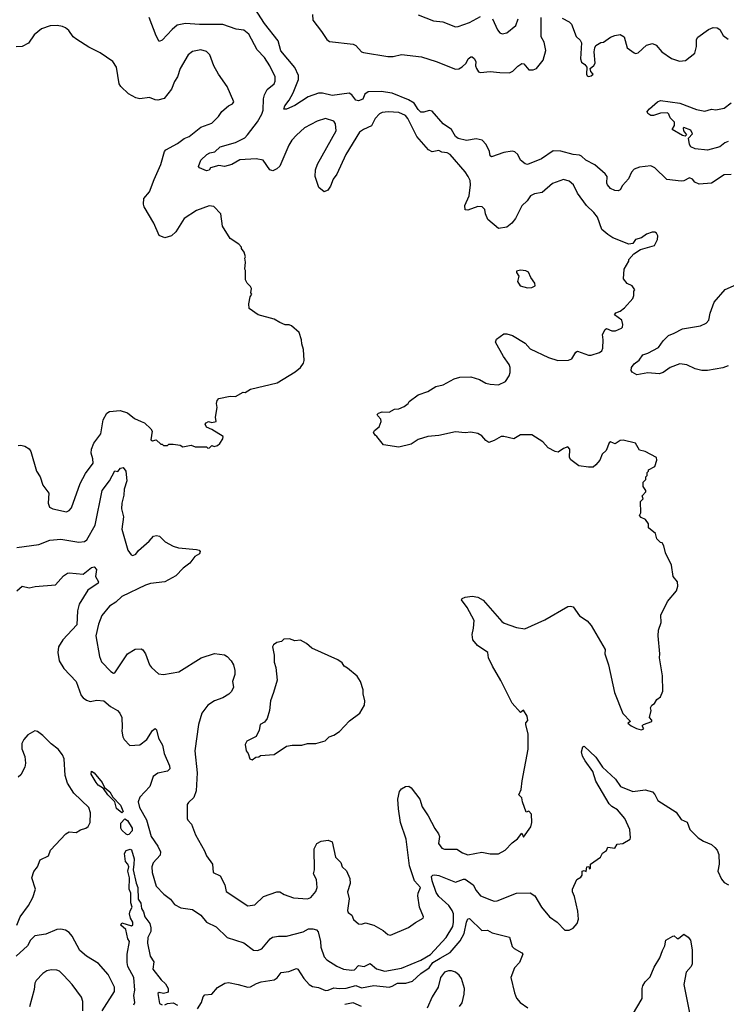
# Model space of a CAD drawing. Extents: x 2293878 to 2522763, y 823964 to 1006972.
# Tile 190 of 256: x 2370927 to 2376031, y 959022 to 966138. Entities that reach past the tile are written whole.
import ezdxf

# ---------------------------------------------------------------- set-up
doc = ezdxf.new("R2010")
doc.units = 0

msp = doc.modelspace()

# ---------------------------------------------------------------- linework, layer by layer
at = {"layer": '0CON20XD'}
for points in [[(2376065, 965020), (2376015, 965016), (2375924.5, 964955.5), (2375835, 964950), (2375802.5, 964965), (2375787.5, 964985), (2375766.1, 964996.1), (2375725, 964974.2), (2375705, 964971.4), (2375602.4, 964982.4), (2375515, 965068), (2375485, 965081.4), (2375405, 965073.3), (2375365, 965057.8), (2375345.5, 965035), (2375325, 964987.5), (2375281.1, 964938.9), (2375265, 964908), (2375248.8, 964901.2), (2375225, 964903.8), (2375195, 964918.9), (2375172.9, 964945), (2375167, 964957), (2375170, 965005), (2375155.6, 965025), (2375080.3, 965090.3), (2375015, 965123.2), (2374985, 965152.9), (2374970.9, 965159.1), (2374925, 965164.4), (2374835, 965188.5), (2374779.1, 965190.9), (2374695, 965132.2), (2374595, 965092.5), (2374577.1, 965097.1), (2374543.1, 965123.1), (2374524, 965165), (2374504.2, 965184.2), (2374485, 965187.1), (2374425, 965179.4), (2374335, 965146.2), (2374325, 965153.3), (2374320, 965185), (2374296.9, 965236.9), (2374268.5, 965268.5), (2374225, 965277.3), (2374155, 965265.4), (2374095, 965279.2), (2374075.5, 965295), (2374045, 965345.5), (2373984.8, 965384.8), (2373905, 965477.1), (2373885, 965481.5), (2373845, 965469.4), (2373825, 965470.6), (2373805, 965488.9), (2373775, 965533.8), (2373735, 965559.3), (2373617.9, 965607.9), (2373538.2, 965618.2), (2373442.9, 965617.1), (2373420.9, 965599.1), (2373405, 965563.3), (2373375, 965552), (2373355, 965556.2), (2373325.8, 965595), (2373306.8, 965606.8), (2373185, 965590.3), (2373115, 965607.5), (2373085, 965606.8), (2373010.5, 965579.5), (2372915, 965517.3), (2372855, 965492.5), (2372835, 965491.2), (2372840.9, 965515), (2372874, 965556), (2372901.4, 965608.6), (2372939.8, 965705), (2372940, 965735), (2372915, 965792.5), (2372813.7, 965913.7), (2372793.7, 965985), (2372695, 966111.1), (2372625, 966218.1)], [(2373042.5, 966175), (2373044, 966135), (2373107.5, 966052.5), (2373145, 965996), (2373165, 965980.6), (2373335, 965960.8), (2373355, 965952), (2373396.5, 965906.5), (2373410.6, 965900.6), (2373585, 965871.2), (2373625, 965871.8), (2373685, 965886.5), (2373828.9, 965868.9), (2373935, 965835.6), (2374075, 965779.6), (2374098, 965782), (2374122.6, 965797.4), (2374151.4, 965825), (2374166.7, 965855), (2374185, 965870), (2374195, 965870), (2374208.8, 965858.8), (2374222, 965835), (2374220, 965805), (2374225.7, 965785), (2374242, 965762), (2374255, 965755.7), (2374325, 965764), (2374395, 965755.3), (2374465.3, 965754.7), (2374489.2, 965765), (2374525, 965802.5), (2374555, 965821.2), (2374568, 965818), (2374605, 965776.7), (2374636.4, 965776.4), (2374658.8, 965785), (2374707.5, 965845), (2374727.8, 965915), (2374714.2, 965975), (2374694.3, 966015), (2374693.7, 966153.7)], [(2373805, 966174), (2373915, 966130), (2373982.6, 966122.6), (2374075, 966087.1), (2374095, 966088.6), (2374175, 966117.8), (2374255, 966160.5)], [(2370915, 963060), (2370935, 963063.1), (2370963.3, 963055), (2370995, 963036), (2371007.4, 963017.4), (2371048.6, 962875), (2371073.6, 962833.6), (2371095, 962773.3), (2371138, 962715), (2371133.1, 962645), (2371142.2, 962615), (2371165, 962602.2), (2371265, 962580.6), (2371285, 962590), (2371299.8, 962610.2), (2371364, 962786), (2371401.2, 962858.8), (2371456.5, 962933.5), (2371455.5, 962965), (2371441.9, 963005), (2371445.5, 963035), (2371462.1, 963077.9), (2371512.9, 963145), (2371530, 963245), (2371556.1, 963293.9), (2371575, 963306.9), (2371653, 963313), (2371705.9, 963295.9), (2371756.2, 963256.2), (2371803.8, 963233.8), (2371827.5, 963225), (2371875, 963180), (2371882.5, 963165), (2371875, 963102.5), (2371885, 963093.3), (2371911.7, 963101.7), (2371945, 963070), (2371955, 963070), (2371965, 963060), (2371995, 963060), (2372005, 963070), (2372035, 963070), (2372085, 963062.5), (2372105, 963050), (2372165, 963062.5), (2372195, 963050), (2372275, 963050), (2372285, 963042.5), (2372297, 963043), (2372315, 963060), (2372332.5, 963052.5), (2372355, 963060), (2372372.5, 963075), (2372395, 963110), (2372397.5, 963125), (2372315, 963176.7), (2372275, 963193.3), (2372267.5, 963215), (2372272.5, 963225), (2372290, 963235), (2372315, 963226.7), (2372346.1, 963233.9), (2372340, 963265), (2372352.5, 963335), (2372347.5, 963365), (2372352.5, 963385), (2372365, 963400), (2372447, 963417), (2372486.4, 963413.6), (2372540, 963445), (2372556.4, 963443.6), (2372595, 963466.7), (2372787.3, 963512.7), (2372917.3, 963592.7), (2372955.9, 963624.1), (2372977.5, 963655), (2372982.5, 963675), (2372976.7, 963755), (2372963.8, 963795), (2372963.3, 963825), (2372945, 963877.5), (2372890, 963925), (2372873, 963933), (2372845, 963933.3), (2372805, 963948.8), (2372765, 963973.3), (2372650, 964005), (2372585, 964050), (2372582.5, 964085), (2372592.5, 964135), (2372602.5, 964155), (2372597.5, 964165), (2372600, 964195), (2372595, 964210), (2372570, 964235), (2372558.3, 964258.3), (2372557.5, 964325), (2372552.5, 964335), (2372557.5, 964385), (2372552.5, 964415), (2372557.5, 964425), (2372547, 964457), (2372530, 964485), (2372530, 964495), (2372510, 964515), (2372446.4, 964556.4), (2372392.5, 964645), (2372380, 964735), (2372328.3, 964788.3), (2372295, 964792.5), (2372205, 964760), (2372115, 964700.8), (2372055.5, 964604.5), (2372023.8, 964576.2), (2371975, 964562.2), (2371935, 964578.6), (2371895, 964667.5), (2371825.7, 964785), (2371820, 964805), (2371824.3, 964845), (2371863.5, 964895), (2371897.5, 964982.5), (2371945, 965091.2), (2371971.9, 965185), (2371982, 965198), (2372067.6, 965242.4), (2372115, 965280), (2372150, 965295), (2372235, 965360.8), (2372315, 965389.2), (2372362, 965438), (2372387.5, 965475), (2372435, 965515.8), (2372465, 965530), (2372473.8, 965545), (2372424.5, 965654.5), (2372362.9, 965745), (2372330, 965805), (2372299.2, 965885), (2372275, 965907.1), (2372235, 965920), (2372175, 965908), (2372144, 965885), (2372085.7, 965784.3), (2372066, 965725), (2372045, 965692.5), (2372024.2, 965635.8), (2371971.2, 965568.8), (2371925, 965556.7), (2371905, 965558.8), (2371865, 965576.2), (2371793.9, 965566.1), (2371765, 965574.2), (2371712.8, 965602.8), (2371656.2, 965655), (2371644.4, 965674.4), (2371625.8, 965795), (2371600, 965835), (2371507.4, 965897.4), (2371425, 965938.6), (2371338.8, 965995), (2371314, 966015), (2371281.2, 966061.2), (2371258.3, 966078.3), (2371235, 966090), (2371197.3, 966097.3), (2371145.7, 966094.3), (2371085, 966072), (2371031.3, 966028.7), (2370991.1, 965968.9), (2370945, 965944.4), (2370901.1, 965941.1)], [(2375487.5, 961145), (2375482.5, 961165), (2375492.5, 961185), (2375513, 961197), (2375530, 961225), (2375556.4, 961243.6), (2375573.3, 961285), (2375570, 961395), (2375548.8, 961525), (2375550.8, 961555), (2375538, 961685), (2375540, 961725), (2375559.5, 961780.5), (2375558.8, 961835), (2375605, 961932.5), (2375670.7, 962009.3), (2375680, 962045), (2375677.5, 962075), (2375647.5, 962115), (2375636.2, 962195), (2375592.5, 962285), (2375580, 962335), (2375566.4, 962356.4), (2375555, 962360), (2375530, 962385), (2375520, 962425), (2375470, 962465), (2375470, 962495), (2375447.5, 962525), (2375415, 962540), (2375403.9, 962553.9), (2375413.3, 962575), (2375410, 962655), (2375430, 962675), (2375423, 962697), (2375450, 962725), (2375450, 962735), (2375430, 962765), (2375430, 962795), (2375450, 962815), (2375450, 962835), (2375460, 962845), (2375460, 962865), (2375470, 962875), (2375470, 962885), (2375515, 962910), (2375530, 962955), (2375527.5, 962975), (2375445, 963017.5), (2375405, 963027.5), (2375375, 963077.5), (2375285, 963100), (2375265, 963097.5), (2375227, 963073), (2375215, 963077.5), (2375195, 963087.5), (2375185, 963080), (2375162.5, 963025), (2375135, 962997.5), (2375116.7, 962955), (2375089.5, 962920.5), (2375070, 962905), (2375036.4, 962903.6), (2374965, 962913.3), (2374907, 962957), (2374897.5, 962975), (2374900, 963035), (2374885, 963050), (2374855, 963040), (2374817, 963013), (2374795, 963017.5), (2374745, 963043.3), (2374705, 963087.5), (2374625, 963136.7), (2374545, 963138.8), (2374495, 963108), (2374425, 963126.2), (2374403.9, 963126.1), (2374355, 963095.8), (2374315, 963082.5), (2374295, 963096.2), (2374265, 963130.8), (2374235, 963146.9), (2374185, 963157.1), (2374145, 963153.3), (2374075, 963160), (2373955, 963133.6), (2373875, 963125.5), (2373805, 963104.4), (2373755, 963071.2), (2373665, 963048.5), (2373555, 963066), (2373506.7, 963125), (2373493.8, 963135), (2373483.3, 963155), (2373490.7, 963169.3), (2373522.5, 963195), (2373537.5, 963235), (2373535, 963250), (2373512.5, 963275), (2373510, 963285), (2373517.5, 963295), (2373545, 963303.8), (2373595, 963302), (2373635, 963323.8), (2373665, 963326.7), (2373705, 963343.3), (2373732.5, 963365), (2373740.7, 963379.3), (2373803.9, 963426.1), (2373875, 963450), (2373932.3, 963487.7), (2373985, 963498.8), (2374065, 963543.3), (2374106.4, 963553.6), (2374186.1, 963556.1), (2374247.3, 963537.3), (2374295, 963510), (2374325, 963504), (2374385, 963500), (2374435, 963523.3), (2374463.3, 963565), (2374470.7, 963589.3), (2374470, 963625), (2374463.3, 963645), (2374421.2, 963705), (2374363.6, 963806.4), (2374370.7, 963829.3), (2374425, 963866.7), (2374445, 963868.8), (2374486.7, 963855), (2374579.1, 963799.1), (2374615, 963758.8), (2374746.4, 963696.4), (2374815, 963673.8), (2374891.7, 963678.3), (2374913.9, 963686.1), (2374943.8, 963735), (2374955, 963743.3), (2375035, 963714.3), (2375055, 963714.4), (2375115, 963732.2), (2375131.8, 963745), (2375139.5, 963765), (2375142.2, 963825), (2375136.1, 963863.9), (2375155, 963898.8), (2375165, 963906.2), (2375205, 963890), (2375230.7, 963889.3), (2375275, 963907.5), (2375280, 963915), (2375283.8, 963935), (2375275.8, 963965.8), (2375223.3, 964005), (2375231.7, 964018.3), (2375265, 964031.2), (2375296.7, 964055), (2375355, 964122.5), (2375362.5, 964145), (2375362.5, 964175), (2375370, 964185), (2375350, 964215), (2375315, 964232.5), (2375287.5, 964265), (2375292.5, 964335), (2375326.7, 964393.3), (2375327.5, 964405), (2375363.9, 964446.1), (2375412, 964478), (2375512.5, 964505), (2375535, 964550), (2375536.1, 964576.1), (2375526.7, 964595), (2375515, 964603.3), (2375495, 964603.3), (2375455, 964587.5), (2375417.7, 964562.3), (2375375, 964548.8), (2375355, 964520), (2375326.1, 964516.1), (2375212.3, 964562.3), (2375175, 964586.2), (2375132.5, 964622.5), (2375099.7, 964709.7), (2375074.2, 964745), (2375020.8, 964795), (2374955, 964883.8), (2374926.2, 964945), (2374895, 964970), (2374855, 964984), (2374775, 964954), (2374700.9, 964889.1), (2374645, 964880.4), (2374616, 964865), (2374592, 964828), (2374555, 964792.5), (2374507.9, 964702.1), (2374481.4, 964668.6), (2374445, 964638.1), (2374385, 964628), (2374309.2, 964695), (2374290.8, 964735), (2374285.6, 964765.6), (2374266.7, 964785), (2374235, 964787.1), (2374165, 964760.8), (2374143.8, 964765), (2374142.5, 964795), (2374173.5, 964865), (2374182.2, 964945), (2374180.6, 964975), (2374165.5, 965005.5), (2374145, 965038.8), (2374035.7, 965165), (2374015, 965175.4), (2373975, 965180.6), (2373955, 965192), (2373905, 965182), (2373878.6, 965198.6), (2373796.2, 965295), (2373729.4, 965425), (2373713.5, 965445), (2373666.2, 965466.2), (2373587.6, 965472.4), (2373545, 965467.1), (2373525, 965458.1), (2373493.8, 965425), (2373469.1, 965370.9), (2373410, 965345), (2373381.9, 965325), (2373281.9, 965165), (2373217.9, 965022.1), (2373192, 964985), (2373172.5, 964935), (2373153.3, 964905), (2373125, 964893.3), (2373086.4, 964926.4), (2373061.2, 965005), (2373064, 965054), (2373078, 965095), (2373211.9, 965335), (2373206.9, 965385), (2373196.2, 965405), (2373135, 965424), (2373075, 965404.3), (2372985, 965355.7), (2372925, 965304.4), (2372892, 965268), (2372869.8, 965230.2), (2372805, 965080), (2372785, 965060.6), (2372755, 965046.9), (2372732.4, 965052.4), (2372685, 965122.2), (2372635, 965132.5), (2372516.7, 965125), (2372458.5, 965091.5), (2372406.8, 965076.8), (2372365, 965083.8), (2372305, 965067.5), (2372295, 965050), (2372275, 965046.7), (2372226.4, 965066.4), (2372217.5, 965077.5), (2372235, 965122.5), (2372277.3, 965162.7), (2372300, 965175), (2372337, 965183), (2372375, 965218.5), (2372485, 965249.6), (2372552.5, 965285), (2372572.2, 965305), (2372645, 965401.1), (2372675.2, 965454.8), (2372684.7, 965485), (2372686.9, 965565), (2372694.8, 965595.2), (2372715, 965633.3), (2372765.8, 965675), (2372772.9, 965695), (2372771.9, 965725), (2372734.4, 965805), (2372695, 965866), (2372641.3, 965921.3), (2372582.4, 966032.4), (2372545, 966062.5), (2372490.6, 966070.6), (2372395, 966103.8), (2372225, 966103.1), (2372125, 966110.5), (2372065, 966098.1), (2372028.3, 966068.3), (2371955, 965990), (2371935, 965980), (2371911.9, 966021.9), (2371862.9, 966155)], [(2374342, 966145), (2374379.2, 966065), (2374395, 966044), (2374412.5, 966035), (2374445, 966044.2), (2374510, 966095), (2374528.1, 966145)], [(2374845, 966150), (2374895, 966122.5), (2374912, 966105), (2374947.3, 966017.3), (2374975, 965990), (2374985, 965970), (2374977.1, 965855), (2374985, 965832), (2375010, 965815), (2375023.3, 965795), (2375020, 965745), (2375025, 965732.5), (2375035, 965727.5), (2375055, 965732.5), (2375070, 965745), (2375053, 965763), (2375047.5, 965785), (2375073.9, 965806.1), (2375083.8, 965825), (2375077.5, 965905), (2375080, 965935), (2375088.3, 965951.7), (2375125, 965972.5), (2375145, 965976.7), (2375195, 966011.2), (2375225, 966023.3), (2375265, 966030), (2375293.3, 966015), (2375315.7, 965935.7), (2375365, 965898), (2375375, 965894), (2375395, 965898.8), (2375455.5, 965954.5), (2375497.5, 965965), (2375523.8, 965953.8), (2375566.3, 965906.3), (2375635, 965857.1), (2375692.7, 965837.3), (2375735, 965844.2), (2375803.3, 965895), (2375816.2, 965945), (2375816.7, 965995), (2375825, 966012.5), (2375902.7, 966067.3), (2375935, 966081.2), (2375965, 966078.8), (2375985, 966066.2), (2376007.5, 966025), (2376045, 965997.5)], [(2376045, 965258.7), (2376020.9, 965249.1), (2375985, 965218.8), (2375895, 965195.7), (2375805, 965205.6), (2375775, 965220), (2375764.5, 965235), (2375757.5, 965282.5), (2375786.4, 965313.6), (2375775, 965340), (2375725, 965360), (2375720, 965355), (2375722.5, 965335), (2375742.5, 965305), (2375733, 965297), (2375715, 965301.4), (2375640, 965345), (2375657, 965373), (2375656.4, 965396.4), (2375625, 965430), (2375616.7, 965455), (2375606.1, 965466.1), (2375555, 965462), (2375505, 965446.7), (2375485, 965446.7), (2375465, 965460), (2375460, 965475), (2375477, 965493), (2375535, 965543.3), (2375555, 965553.8), (2375695, 965535.5), (2375815, 965489.2), (2375875, 965476.7), (2375925, 965491.4), (2375955, 965487.5), (2376015, 965497.5), (2376065, 965536.2)], [(2374595, 964200), (2374625, 964203.3), (2374650, 964215), (2374647.5, 964235), (2374620, 964275), (2374603, 964313), (2374583, 964323), (2374545, 964326.7), (2374515, 964320), (2374515, 964310), (2374533.3, 964285), (2374523.3, 964245), (2374542.5, 964215), (2374595, 964200)], [(2376045, 963636), (2376005, 963622), (2375895, 963602.9), (2375855, 963603.1), (2375805, 963615.6), (2375745, 963644.4), (2375695, 963650.5), (2375625, 963625.5), (2375575, 963588.9), (2375545, 963578), (2375465, 963586.7), (2375385, 963572.5), (2375350.7, 963590.7), (2375343.6, 963603.6), (2375346.7, 963625), (2375365, 963651.2), (2375402, 963678), (2375428.8, 963715), (2375465, 963726.9), (2375540.3, 963769.7), (2375575, 963816.7), (2375613.3, 963855), (2375655, 963873.3), (2375715, 963902.9), (2375845, 963925.7), (2375886.4, 963943.6), (2375904.3, 963965.7), (2375915, 964017.5), (2375944.3, 964095.7), (2376021.7, 964188.3), (2376105, 964224.2)], [(2370905, 962324.6), (2371064.6, 962345.4), (2371145, 962375.4), (2371223, 962383), (2371355, 962362.2), (2371395, 962366.9), (2371410.9, 962379.1), (2371471.5, 962485), (2371523.6, 962735), (2371574.7, 962805.3), (2371615, 962877.5), (2371635, 962873.8), (2371655, 962896.7), (2371675, 962902.5), (2371693.8, 962875), (2371701.4, 962805), (2371681.1, 962745), (2371678.9, 962701.1), (2371664.5, 962645), (2371663.2, 962603.2), (2371676, 962545), (2371665.5, 962455), (2371708, 962305), (2371731.2, 962271.2), (2371745, 962266.2), (2371765, 962276.2), (2371785, 962302), (2371861.2, 962368.8), (2371893.3, 962405), (2371915, 962411.2), (2371937.5, 962405), (2371977.5, 962365), (2372035, 962332), (2372075, 962320.8), (2372205, 962310), (2372224.1, 962304.1), (2372230, 962295), (2372225, 962276.7), (2372192.5, 962257.5), (2372155, 962211.2), (2372106.7, 962175), (2372055, 962118), (2371975.8, 962074.2), (2371872.3, 962062.3), (2371835, 962051.1), (2371665, 961968.9), (2371621.3, 961928.7), (2371575, 961899.2), (2371519.1, 961830.9), (2371495, 961770), (2371476.5, 961685), (2371502, 961535), (2371518.3, 961498.3), (2371585, 961426.2), (2371605, 961416.2), (2371615, 961418.8), (2371705, 961555.7), (2371761.7, 961588.3), (2371805, 961590), (2371816.2, 961585), (2371835.6, 961555.6), (2371864.3, 961475), (2371878, 961455), (2371930.3, 961410.3), (2371965, 961405.7), (2372075.6, 961424.4), (2372237.5, 961525), (2372335, 961558.1), (2372405, 961548), (2372426.2, 961535), (2372455, 961503.3), (2372470.8, 961475), (2372480.8, 961435), (2372480, 961405), (2372463.8, 961355), (2372470, 961315), (2372456.6, 961283.4), (2372436.8, 961263.2), (2372395, 961237.5), (2372335, 961215.6), (2372285.4, 961184.6), (2372243.1, 961125), (2372218.6, 961045), (2372191.9, 960855), (2372208.5, 960695), (2372200.5, 960565), (2372185, 960516), (2372145, 960480), (2372137.5, 960465), (2372136.7, 960365), (2372141.7, 960351.7), (2372167.5, 960325), (2372195.8, 960245.8), (2372260.8, 960130.8), (2372276.7, 960095), (2372320, 960035), (2372323.8, 959975), (2372375, 959950), (2372407.5, 959885), (2372417.7, 959837.7), (2372575, 959732.5), (2372625, 959740), (2372688.5, 959801.5), (2372785, 959834.3), (2372805, 959834), (2372837.5, 959815), (2372905, 959790.8), (2373005, 959784.3), (2373028.8, 959795), (2373065, 959836.2), (2373074.4, 959865), (2373071.2, 959925), (2373050, 959965), (2373055.8, 959995), (2373054, 960145), (2373073.3, 960185), (2373105, 960201.2), (2373155, 960208.8), (2373183.3, 960195), (2373208, 960085), (2373245.8, 960045.8), (2373256.7, 960015), (2373287.2, 959987.2), (2373310.5, 959930.5), (2373313.1, 959895), (2373293.5, 959835), (2373305.6, 959785), (2373295, 959700), (2373300, 959685), (2373326.2, 959665), (2373337.5, 959635), (2373375, 959603.3), (2373395, 959600), (2373425, 959611.2), (2373485, 959594.2), (2373553.3, 959555), (2373585, 959526.7), (2373605, 959521.2), (2373735, 959576.2), (2373785, 959614.2), (2373840, 959645), (2373842.5, 959655), (2373814.5, 959724.5), (2373802.7, 959805), (2373804.5, 959825), (2373820.9, 959865), (2373777.7, 959915), (2373743.3, 960023.3), (2373718.7, 960215), (2373678.6, 960335), (2373661.9, 960435), (2373657.8, 960505), (2373670.2, 960559.8), (2373685, 960579.2), (2373713.6, 960596.4), (2373737.9, 960597.9), (2373755, 960586), (2373816.9, 960505), (2373835, 960448.8), (2373876.9, 960385), (2373925, 960292), (2373952.5, 960255), (2373960, 960235), (2373952, 960185), (2373975, 960150), (2373995, 960142.5), (2374085, 960144), (2374125, 960117.5), (2374165, 960102.5), (2374265, 960122), (2374325, 960108.6), (2374385, 960108.6), (2374433.2, 960136.8), (2374485, 960190), (2374521.7, 960218.3), (2374555, 960260), (2374565, 960230), (2374619.2, 960305), (2374625.8, 960335), (2374623.3, 960395), (2374605, 960417.5), (2374585, 960410), (2374558, 960485), (2374553.9, 960513.9), (2374533.3, 960535), (2374550, 960575), (2374557.1, 960637.1), (2374600, 960865), (2374598.8, 960975), (2374582.5, 961045), (2374583, 961057), (2374596.7, 961073.3), (2374593.3, 961105), (2374565, 961147.5), (2374545, 961130), (2374485, 961198.8), (2374402.9, 961362.9), (2374340.8, 961465), (2374314, 961525), (2374307.5, 961565), (2374234.2, 961614.2), (2374198.8, 961655), (2374194.1, 961694.1), (2374205, 961740), (2374209.2, 961795), (2374159.7, 961889.7), (2374118.8, 961945), (2374122.5, 961955), (2374145, 961963.8), (2374195, 961971.2), (2374235, 961963.8), (2374275, 961943.8), (2374408.3, 961788.3), (2374426.1, 961776.1), (2374515, 961746.2), (2374575, 961736.7), (2374719.5, 961800.5), (2374885, 961896.7), (2374905, 961900), (2374923.6, 961893.6), (2374970.5, 961830.5), (2375025, 961792.5), (2375055, 961760), (2375156.9, 961586.9), (2375154.3, 961555), (2375180, 961475), (2375222.9, 961275), (2375284, 961124), (2375340, 961065), (2375320, 961055), (2375342.5, 961035), (2375382.5, 961015), (2375415, 961006.7), (2375435, 961012.5), (2375422.5, 961035), (2375432.5, 961045), (2375492.5, 961065), (2375492.5, 961075), (2375476.7, 961095), (2375487.5, 961145)], [(2370905, 962010), (2370945, 962043.3), (2370995, 962031.2), (2371038.3, 962041.7), (2371185, 962052.5), (2371242.3, 962117.7), (2371272.3, 962137.7), (2371285, 962141.2), (2371385, 962131.4), (2371445, 962178.5), (2371465, 962183.1), (2371480.6, 962165), (2371474.4, 962115), (2371496, 962075), (2371494.1, 962065.9), (2371420, 962015), (2371356.7, 961915), (2371344.5, 961865), (2371340, 961765), (2371237.8, 961655), (2371207.5, 961605), (2371201.2, 961565), (2371211.5, 961505), (2371245, 961448.6), (2371335.6, 961355), (2371371.1, 961255), (2371385, 961237.5), (2371409.7, 961219.7), (2371435, 961211.4), (2371485, 961219.1), (2371535, 961214.5), (2371583.8, 961173.8), (2371632, 961145), (2371651.2, 961125), (2371664, 961095), (2371668, 961025), (2371663.8, 960995), (2371671.2, 960955), (2371682, 960935), (2371722.9, 960892.9), (2371795, 960897.1), (2371845.8, 960935), (2371885, 961000), (2371906.2, 961016.2), (2371915.8, 961005.8), (2371930.4, 960945), (2371958.1, 960895), (2371970, 960835), (2372008, 960745), (2372010, 960725), (2371995, 960705.8), (2371925, 960692.2), (2371891.4, 960668.6), (2371866.9, 960595), (2371795, 960519.4), (2371782.9, 960485), (2371791.8, 960445), (2371841.8, 960355), (2371875.4, 960235), (2371924.1, 960164.1), (2371943.5, 960125), (2371940.5, 960099.5), (2371891.1, 960045), (2371881.1, 960015), (2371883.3, 959975), (2371912.5, 959875), (2371967.3, 959817.3), (2372015, 959782), (2372044.3, 959744.3), (2372090.7, 959719.3), (2372175, 959707.5), (2372236.2, 959665), (2372275.5, 959615.5), (2372345, 959581.1), (2372425, 959504.4), (2372546, 959466), (2372615.9, 959414.1), (2372645, 959410.8), (2372675, 959424), (2372735, 959494.3), (2372753.9, 959506.1), (2372795, 959515.4), (2372855, 959515.5), (2372973.8, 959545), (2373011.9, 959568.1), (2373045, 959567.8), (2373070.4, 959560.4), (2373081.5, 959545), (2373100.6, 959475), (2373103.1, 959435), (2373125, 959364.2), (2373145, 959343.1), (2373217.1, 959297.1), (2373265, 959276.2), (2373325, 959267.5), (2373345, 959272.2), (2373375, 959303.5), (2373415, 959295.4), (2373458, 959318), (2373505, 959279.4), (2373565, 959260.5), (2373685, 959283.5), (2373825, 959340.9), (2373895, 959382.5), (2374007.1, 959505), (2374054.8, 959585.2), (2374060.7, 959615), (2374060, 959675), (2374050.8, 959700.8), (2374026.8, 959736.8), (2373955, 959801.5), (2373935, 959830), (2373905.5, 959915), (2373902.5, 959945), (2373910, 959955), (2373925, 959958.6), (2373955, 959952.9), (2374075, 959904.6), (2374132.6, 959927.4), (2374145, 959927.1), (2374201.4, 959885), (2374222.9, 959845), (2374255, 959805.7), (2374333.8, 959775), (2374355, 959767.8), (2374375, 959770), (2374515.7, 959824.3), (2374615, 959828), (2374648, 959805), (2374695, 959723.8), (2374753.8, 959655), (2374810, 959615), (2374865, 959557.5), (2374895, 959557.5), (2374925, 959572.5), (2374953.3, 959605), (2374963.6, 959636.4), (2374958.8, 959695), (2374935, 959800), (2374920, 959835), (2374920, 959855), (2374950, 959925), (2374979.3, 959940.7), (2374990, 959955), (2374990, 959985), (2375005, 959990), (2375018.3, 959981.7), (2375022.5, 960015), (2375037.5, 960017.5), (2375041.7, 960001.7), (2375050, 960005), (2375050, 960035), (2375122, 960085), (2375136.7, 960115), (2375165, 960132.5), (2375175, 960157.5), (2375225, 960151.2), (2375241.7, 960178.3), (2375282.5, 960185), (2375336, 960215), (2375340, 960225), (2375332.9, 960285), (2375298.5, 960365), (2375245, 960427.8), (2375205, 960451.9), (2375185, 960470), (2375088.1, 960635), (2375065.6, 960705), (2375010.5, 960780.5), (2374992.9, 960815), (2374985, 960847.5), (2374995, 960882.5), (2375005, 960887.5), (2375088.6, 960808.6), (2375137.1, 960735), (2375229.7, 960649.7), (2375267, 960597), (2375355, 960560), (2375445, 960571.2), (2375497, 960557), (2375515, 960538.8), (2375535.5, 960495.5), (2375669.8, 960409.8), (2375705, 960358.8), (2375747.5, 960337.5), (2375767.5, 960285), (2375827.5, 960225), (2375865, 960201.1), (2375925, 960176.9), (2375948.6, 960155), (2375965.6, 960135), (2375977.8, 960105), (2375979.4, 960035), (2375970, 959985), (2375995.6, 959925.6), (2376015, 959901.2), (2376046.2, 959885)], [(2372605, 960790), (2372631.7, 960808.3), (2372655, 960810), (2372665, 960820), (2372765, 960827.5), (2372855, 960888), (2372895, 960896), (2372965, 960896), (2373005, 960907.1), (2373065, 960905.7), (2373132.5, 960925), (2373162.5, 960955), (2373195, 960966.2), (2373235.8, 960994.2), (2373308.3, 961071.7), (2373382.5, 961125), (2373417.5, 961185), (2373420, 961215), (2373407.5, 961265), (2373407.5, 961295), (2373387.5, 961355), (2373365, 961392.5), (2373295, 961452.5), (2373270, 961465), (2373255, 961490), (2373225, 961512.5), (2373037.5, 961595), (2372998.8, 961628.8), (2372955, 961653.3), (2372915, 961648.8), (2372875, 961662.5), (2372835, 961660), (2372817, 961643), (2372783.6, 961636.4), (2372759.3, 961620.7), (2372753.8, 961605), (2372764, 961545), (2372764, 961495), (2372775.9, 961455.9), (2372787.5, 961365), (2372761.2, 961275), (2372739.2, 961215), (2372732, 961145), (2372715, 961087.5), (2372695, 961060), (2372663.3, 961045), (2372655.8, 961004.2), (2372635, 960957.5), (2372567, 960923), (2372555, 960900), (2372562.5, 960855), (2372577.5, 960835), (2372590, 960795), (2372605, 960790)], [(2370905.2, 959595), (2370930, 959655), (2370989.7, 959735), (2371022.1, 959795), (2371040.9, 959855), (2371014.5, 959935), (2371028.3, 959981.7), (2371054.2, 960015.8), (2371073.8, 960065), (2371133.9, 960096.1), (2371150, 960135), (2371260, 960255), (2371285, 960267.5), (2371335, 960262.5), (2371366.4, 960283.6), (2371405, 960293.8), (2371422.3, 960307.7), (2371436, 960335), (2371438.6, 960405), (2371425.8, 960445), (2371317.3, 960547.3), (2371270.8, 960620.8), (2371255.4, 960675), (2371247.7, 960795), (2371236.8, 960825), (2371205, 960866.8), (2371153.4, 960903.4), (2371095, 960964.5), (2371055, 960993.1), (2371035, 960999.2), (2370985, 960970), (2370956.2, 960935), (2370942.7, 960907.3), (2370941.2, 960868.8), (2370963.6, 960813.6), (2370969.4, 960765), (2370963.7, 960736.3), (2370935, 960680), (2370915, 960664.2)], [(2371665, 960406.7), (2371625, 960437.5), (2371614.2, 960484.2), (2371564.2, 960535), (2371531.2, 960581.2), (2371494, 960605), (2371478.8, 960625), (2371442.5, 960685), (2371445, 960707.5), (2371465, 960696), (2371522, 960625), (2371538.8, 960588.8), (2371576.9, 960556.9), (2371599.5, 960519.5), (2371655, 960461.2), (2371673.3, 960415), (2371665, 960406.7)], [(2371705, 960246.7), (2371695, 960252.5), (2371665, 960280.8), (2371658.1, 960295), (2371658.3, 960331.7), (2371685, 960362.5), (2371705, 960350), (2371740, 960295), (2371738.8, 960275), (2371715, 960250), (2371705, 960246.7)], [(2371750.7, 959019.3), (2371758.8, 959035), (2371751.1, 959085), (2371758.1, 959125), (2371752, 959215), (2371708.9, 959295), (2371703.3, 959325), (2371701.9, 959385), (2371718.8, 959475), (2371708.8, 959495), (2371693.4, 959563.4), (2371656.2, 959595), (2371665, 959610), (2371735, 959590), (2371743.3, 959596.7), (2371743.8, 959615), (2371727.5, 959645), (2371720.6, 959675), (2371725, 959697.5), (2371740, 959725), (2371730, 959755), (2371729.4, 959825), (2371716.4, 959855), (2371720, 959935), (2371708, 959985), (2371714, 960015), (2371708, 960035), (2371692, 960055), (2371683, 960113), (2371695, 960133.8), (2371725, 960142.5), (2371735, 960137.5), (2371754.5, 960074.5), (2371751.8, 960035), (2371746.9, 959995), (2371767.1, 959897.1), (2371779.5, 959865), (2371782.1, 959782.1), (2371802, 959752), (2371805.8, 959715), (2371820.2, 959690.2), (2371830, 959655), (2371865.6, 959605), (2371874.4, 959575), (2371872.9, 959547.1), (2371851.9, 959505), (2371849.5, 959465), (2371869.5, 959369.5), (2371895, 959330), (2371887.5, 959275), (2371948.3, 959198.3), (2371980.5, 959170.5), (2371998, 959135), (2372000, 959115), (2371993.6, 959106.4), (2371965, 959100), (2371935, 959107.5), (2371925, 959100), (2371937, 959027), (2371955, 959017.5)], [(2372211.7, 958988.3), (2372238.8, 959035), (2372251.4, 959075), (2372265, 959090), (2372314.4, 959095.6), (2372355, 959142.5), (2372407.5, 959175), (2372435, 959179.2), (2372505, 959165.8), (2372575, 959146.5), (2372595, 959147.5), (2372637.3, 959172.7), (2372671.2, 959185), (2372765, 959197.8), (2372787.1, 959212.9), (2372815, 959251.1), (2372871.1, 959258.9), (2372925, 959280), (2372935.5, 959275.5), (2372978.8, 959208.8), (2373017.5, 959165), (2373041, 959151), (2373085, 959144), (2373135, 959121.6), (2373155, 959123.1), (2373195, 959141.2), (2373235, 959136), (2373285, 959138.7), (2373355, 959157.2), (2373395, 959140), (2373485, 959157.9), (2373595, 959147), (2373617, 959153), (2373655, 959175.9), (2373715, 959174.6), (2373765, 959189.6), (2373823.3, 959245), (2373884.5, 959285.5), (2373911.6, 959325), (2373965, 959355.2), (2374035, 959395.4), (2374108.3, 959481.7), (2374137.5, 959532.5), (2374155, 959616.2), (2374165, 959638.8), (2374175, 959641.2), (2374265, 959555.8), (2374305, 959556.9), (2374339.1, 959539.1), (2374465, 959508), (2374485, 959440), (2374498.8, 959425), (2374553.8, 959395), (2374562, 959385), (2374537.1, 959325), (2374501.2, 959285), (2374474.1, 959215.9), (2374501.1, 959105), (2374516.2, 959066.2), (2374541.4, 959035), (2374597, 958997)], [(2371523.5, 958975), (2371611.1, 959115), (2371610.6, 959145), (2371565, 959238), (2371495, 959316.9), (2371410.3, 959370.3), (2371361.1, 959411.1), (2371305.5, 959515.5), (2371285, 959540), (2371256.6, 959556.6), (2371225, 959565.7), (2371195, 959562.9), (2371115, 959529.2), (2371035, 959515.7), (2371005.8, 959485), (2370984, 959445), (2370900.5, 959369.5)], [(2375354, 958945), (2375423.8, 959065), (2375422, 959135), (2375428.8, 959155), (2375445.9, 959184.1), (2375479.7, 959220.3), (2375508.8, 959291.2), (2375551.7, 959358.3), (2375569.1, 959410.9), (2375588, 959445), (2375593.3, 959485), (2375645, 959514), (2375655, 959516.7), (2375675, 959497.5), (2375685, 959497.5), (2375725, 959530), (2375755, 959507.5), (2375772.5, 959485), (2375783.3, 959415), (2375783.8, 959315), (2375776.7, 959295), (2375740, 959255), (2375724.3, 959165.7), (2375781.2, 958875)], [(2371382.5, 958975), (2371383.2, 959043.2), (2371372.6, 959072.6), (2371305, 959164.3), (2371245, 959230.8), (2371215, 959260.8), (2371195, 959267.5), (2371155, 959271.1), (2371123.8, 959265), (2371094.6, 959245.4), (2371046.4, 959193.6), (2371036.9, 959175), (2371031.2, 959128.8), (2370996.3, 959003.7)], [(2374104.1, 959005.9), (2374121.9, 959031.9), (2374137.5, 959095), (2374140, 959135), (2374118.5, 959208.5), (2374101.8, 959231.8), (2374073.6, 959253.6), (2374045, 959263.9), (2374025, 959263), (2373994.7, 959255), (2373966.2, 959215), (2373949.5, 959145), (2373907, 959075), (2373871.2, 958995)], [(2371975, 959017.5), (2371995, 959027.5), (2372035, 959032.5), (2372067.5, 959015)], [(2373395.8, 959005), (2373335, 959033.5), (2373275, 959021.4)]]:
    msp.add_lwpolyline(points, dxfattribs=at)

doc.saveas('drawing.dxf')
